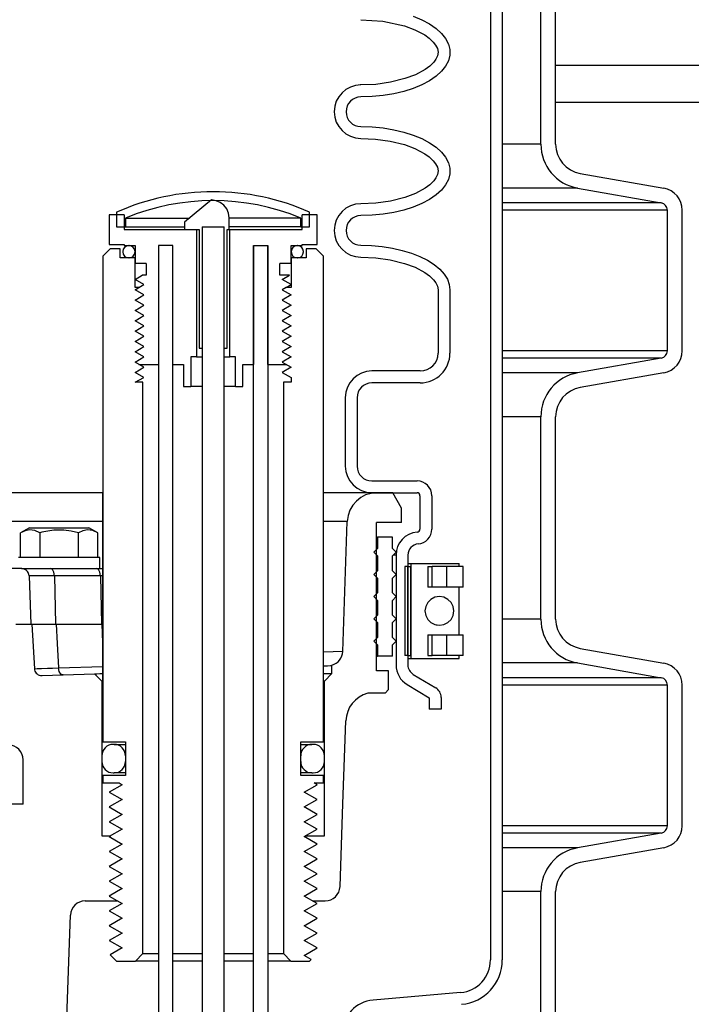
# Model space of a CAD drawing. Extents: x 1529 to 4201, y -422 to 622.
# Tile 242 of 256: x 2153.2 to 2158.85, y 112.43 to 120.72. Entities that reach past the tile are written whole.
import ezdxf

# ---------------------------------------------------------------- set-up
doc = ezdxf.new("R2010")
doc.units = 0
doc.header["$MEASUREMENT"] = 0
doc.layers.add('SPILL-BUCKET', color=1, linetype='CONTINUOUS')
doc.layers.add('TANK-SLAB', color=6, linetype='CONTINUOUS')

msp = doc.modelspace()

# ---------------------------------------------------------------- linework, layer by layer
at = {"layer": 'SPILL-BUCKET', "color": 1, "linetype": 'Continuous'}
for p, q in [((2157.1594, 127.00006), (2157.1594, 112.8025)), ((2157.25934, 127.00006), (2157.25934, 112.8025)), ((2157.58349, 119.66837), (2157.58349, 121.37186)), ((2157.7084, 119.66837), (2157.7084, 121.37186)), ((2156.0695, 120.71646), (2156.25494, 120.7043)), ((2156.25494, 120.7043), (2156.4355, 120.66449)), ((2156.4355, 120.66449), (2156.5234, 120.63205)), ((2156.51004, 120.74483), (2156.58256, 120.71483)), ((2156.58256, 120.71483), (2156.64699, 120.68052)), ((2156.64699, 120.68052), (2156.70231, 120.64245)), ((2156.5234, 120.63205), (2156.60633, 120.58814)), ((2156.60633, 120.58814), (2156.64464, 120.56066)), ((2156.70231, 120.64245), (2156.74766, 120.60121)), ((2156.74766, 120.60121), (2156.78231, 120.55745)), ((2156.64464, 120.56066), (2156.67892, 120.52833)), ((2156.67892, 120.52833), (2156.6984, 120.5032)), ((2156.6984, 120.5032), (2156.71282, 120.47498)), ((2156.78231, 120.55745), (2156.80571, 120.51187)), ((2156.80571, 120.51187), (2156.81751, 120.46518)), ((2156.71282, 120.47498), (2156.71901, 120.44444)), ((2156.71901, 120.44444), (2156.71458, 120.41367)), ((2156.81751, 120.41812), (2156.80571, 120.37143)), ((2156.81751, 120.46518), (2156.81751, 120.41812)), ((2156.68244, 120.35898), (2156.64868, 120.32591)), ((2156.70134, 120.38487), (2156.68244, 120.35898)), ((2156.71458, 120.41367), (2156.70134, 120.38487)), ((2156.80571, 120.37143), (2156.78231, 120.32585)), ((2156.52791, 120.25318), (2156.43993, 120.2202)), ((2156.61063, 120.29795), (2156.52791, 120.25318)), ((2156.64868, 120.32591), (2156.61063, 120.29795)), ((2156.74766, 120.28209), (2156.70231, 120.24085)), ((2156.78231, 120.32585), (2156.74766, 120.28209)), ((2156.0695, 120.16684), (2156.06352, 120.16684)), ((2156.19486, 120.17227), (2156.0695, 120.16684)), ((2156.31867, 120.18955), (2156.19486, 120.17227)), ((2156.43993, 120.2202), (2156.31867, 120.18955)), ((2156.58256, 120.16848), (2156.51004, 120.13848)), ((2156.64699, 120.20278), (2156.58256, 120.16848)), ((2156.70231, 120.24085), (2156.64699, 120.20278)), ((2156.34541, 120.09322), (2156.25589, 120.07868)), ((2156.43057, 120.11326), (2156.34541, 120.09322)), ((2156.51004, 120.13848), (2156.43057, 120.11326)), ((2156.16344, 120.06986), (2156.0695, 120.06691)), ((2156.25589, 120.07868), (2156.16344, 120.06986)), ((2156.0695, 119.81708), (2156.16344, 119.81412)), ((2156.16344, 119.81412), (2156.25589, 119.8053)), ((2156.25589, 119.8053), (2156.34541, 119.79076)), ((2156.34541, 119.79076), (2156.43057, 119.77072)), ((2156.43057, 119.77072), (2156.51004, 119.74551)), ((2156.0695, 119.71715), (2156.19362, 119.71186)), ((2156.19362, 119.71186), (2156.31571, 119.69503)), ((2156.31571, 119.69503), (2156.4355, 119.66518)), ((2156.51004, 119.74551), (2156.58256, 119.71551)), ((2156.58256, 119.71551), (2156.64699, 119.6812)), ((2156.64699, 119.6812), (2156.70231, 119.64313)), ((2156.4355, 119.66518), (2156.5234, 119.63273)), ((2156.5234, 119.63273), (2156.60633, 119.58882)), ((2156.60633, 119.58882), (2156.64464, 119.56134)), ((2156.70231, 119.64313), (2156.74766, 119.60189)), ((2156.74766, 119.60189), (2156.78231, 119.55814)), ((2156.64464, 119.56134), (2156.67892, 119.52902)), ((2156.67892, 119.52902), (2156.6984, 119.50389)), ((2156.6984, 119.50389), (2156.71282, 119.47566)), ((2156.78231, 119.55814), (2156.80571, 119.51255)), ((2156.80571, 119.51255), (2156.81751, 119.46586)), ((2156.71282, 119.47566), (2156.71901, 119.44512)), ((2156.71901, 119.44512), (2156.71458, 119.41436)), ((2156.81751, 119.46586), (2156.81751, 119.41881)), ((2157.91485, 119.42234), (2158.61847, 119.29827)), ((2156.68244, 119.35966), (2156.64868, 119.3266)), ((2156.70134, 119.38556), (2156.68244, 119.35966)), ((2156.71458, 119.41436), (2156.70134, 119.38556)), ((2156.80571, 119.37211), (2156.78231, 119.32653)), ((2156.81751, 119.41881), (2156.80571, 119.37211)), ((2156.61063, 119.29863), (2156.52791, 119.25387)), ((2156.64868, 119.3266), (2156.61063, 119.29863)), ((2156.74766, 119.28278), (2156.70231, 119.24154)), ((2156.78231, 119.32653), (2156.74766, 119.28278)), ((2157.89316, 119.29932), (2158.59678, 119.17525)), ((2154.81276, 119.19888), (2154.58502, 119.01228)), ((2154.85072, 119.1921), (2154.81276, 119.19888)), ((2154.88618, 119.17715), (2154.85072, 119.1921)), ((2154.91673, 119.15405), (2154.88618, 119.17715)), ((2156.19486, 119.17295), (2156.0695, 119.16752)), ((2156.31867, 119.19023), (2156.19486, 119.17295)), ((2156.43993, 119.22088), (2156.31867, 119.19023)), ((2156.52791, 119.25387), (2156.43993, 119.22088)), ((2156.64699, 119.20346), (2156.58256, 119.16916)), ((2156.70231, 119.24154), (2156.64699, 119.20346)), ((2154.94012, 119.12357), (2154.91673, 119.15405)), ((2154.95497, 119.088), (2154.94012, 119.12357)), ((2156.34541, 119.09391), (2156.25589, 119.07936)), ((2156.43057, 119.11394), (2156.34541, 119.09391)), ((2156.51004, 119.13916), (2156.43057, 119.11394)), ((2156.58256, 119.16916), (2156.51004, 119.13916)), ((2158.64839, 117.92922), (2158.64839, 119.11375)), ((2158.7733, 117.92922), (2158.7733, 119.11375)), ((2154.07651, 119.07474), (2153.9516, 119.07474)), ((2153.9516, 119.07474), (2153.9516, 118.82491)), ((2154.07651, 119.07474), (2154.07651, 118.94982)), ((2154.58502, 119.01228), (2154.58502, 118.94982)), ((2154.96017, 119.04975), (2154.95497, 119.088)), ((2154.96017, 118.94982), (2154.96017, 119.04975)), ((2155.7004, 119.07474), (2155.57549, 119.07474)), ((2155.57549, 118.94982), (2155.57549, 119.07474)), ((2155.7004, 118.82491), (2155.7004, 119.07474)), ((2156.16344, 119.07055), (2156.0695, 119.06759)), ((2156.25589, 119.07936), (2156.16344, 119.07055)), ((2154.07651, 118.94982), (2154.68545, 118.94982)), ((2154.58502, 118.94982), (2154.70889, 118.94982)), ((2154.68545, 118.94982), (2154.68545, 117.87805)), ((2154.70889, 118.94982), (2154.70889, 117.9505)), ((2154.73293, 118.97195), (2154.73293, 117.9505)), ((2154.9203, 117.9505), (2154.9203, 118.97195)), ((2154.94311, 118.94982), (2154.96017, 118.94982)), ((2154.94311, 117.9505), (2154.94311, 118.94982)), ((2154.96655, 117.87805), (2154.96655, 118.94982)), ((2154.96655, 118.94982), (2155.57549, 118.94982)), ((2153.9516, 118.82491), (2154.07651, 118.82491)), ((2154.07651, 118.82491), (2154.07651, 118.81491)), ((2154.07651, 118.81491), (2154.16895, 118.81491)), ((2154.16895, 118.81491), (2154.16895, 118.66501)), ((2154.36631, 118.81491), (2154.36631, 117.8156)), ((2154.48623, 118.81491), (2154.36631, 118.81491)), ((2154.48623, 118.81491), (2154.36631, 118.81491)), ((2154.36631, 118.81491), (2154.36631, 107.50764)), ((2154.48623, 107.50764), (2154.48623, 118.81491)), ((2154.48623, 117.8156), (2154.48623, 118.81491)), ((2155.16577, 107.50764), (2155.16577, 118.81491)), ((2155.16577, 118.81491), (2155.16577, 117.8156)), ((2155.16577, 118.81491), (2155.28569, 118.81491)), ((2155.28569, 118.81491), (2155.28569, 107.50764)), ((2155.28569, 117.8156), (2155.28569, 118.81491)), ((2155.48305, 118.66501), (2155.48305, 118.81491)), ((2155.48305, 118.81491), (2155.57549, 118.81491)), ((2155.57549, 118.82491), (2155.7004, 118.82491)), ((2155.57549, 118.81491), (2155.57549, 118.82491)), ((2156.0695, 118.81776), (2156.15984, 118.81503)), ((2156.15984, 118.81503), (2156.24886, 118.80687)), ((2156.24886, 118.80687), (2156.33527, 118.79341)), ((2156.33527, 118.79341), (2156.4178, 118.77484)), ((2156.4178, 118.77484), (2156.49526, 118.75143)), ((2156.0695, 118.71783), (2156.19407, 118.71251)), ((2156.19407, 118.71251), (2156.31659, 118.69555)), ((2156.31659, 118.69555), (2156.4368, 118.66546)), ((2156.49526, 118.75143), (2156.5665, 118.72352)), ((2156.5665, 118.72352), (2156.6305, 118.69152)), ((2156.6305, 118.69152), (2156.68632, 118.6559)), ((2154.26388, 118.66501), (2154.16895, 118.66501)), ((2154.26388, 118.66501), (2154.26388, 118.56509)), ((2155.38812, 118.56509), (2155.38812, 118.66501)), ((2155.48305, 118.66501), (2155.38812, 118.66501)), ((2156.4368, 118.66546), (2156.52515, 118.63264)), ((2156.52515, 118.63264), (2156.6085, 118.58811)), ((2156.68632, 118.6559), (2156.73314, 118.61717)), ((2156.73314, 118.61717), (2156.77028, 118.5759)), ((2154.16895, 118.53011), (2154.22953, 118.56509)), ((2154.24424, 118.48664), (2154.16895, 118.53011)), ((2154.26388, 118.56509), (2154.22953, 118.56509)), ((2155.46834, 118.56509), (2155.38812, 118.56509)), ((2155.40776, 118.53011), (2155.46834, 118.56509)), ((2155.48305, 118.48664), (2155.40776, 118.53011)), ((2156.6085, 118.58811), (2156.6465, 118.56056)), ((2156.6465, 118.56056), (2156.68036, 118.52808)), ((2156.68036, 118.52808), (2156.69966, 118.50268)), ((2156.77028, 118.5759), (2156.79721, 118.5327)), ((2156.79721, 118.5327), (2156.81352, 118.48819)), ((2154.20183, 118.46215), (2154.24424, 118.48664)), ((2155.44064, 118.46215), (2155.48305, 118.48664)), ((2156.69966, 118.50268), (2156.71366, 118.47415)), ((2156.71366, 118.47415), (2156.71906, 118.44302)), ((2156.71906, 118.44302), (2156.71906, 117.90971)), ((2156.81352, 118.48819), (2156.81899, 118.44302)), ((2156.81899, 118.44302), (2156.81899, 117.90971)), ((2154.70889, 117.9505), (2154.73293, 117.9505)), ((2154.9203, 117.9505), (2154.94311, 117.9505)), ((2154.63863, 117.87805), (2154.63863, 117.62823)), ((2154.68545, 117.87805), (2154.63863, 117.87805)), ((2154.68545, 117.87805), (2154.69785, 117.87805)), ((2154.69785, 117.87805), (2154.73288, 117.87805)), ((2154.92037, 117.87805), (2154.95449, 117.87805)), ((2154.95449, 117.87805), (2154.96655, 117.87805)), ((2155.01337, 117.87805), (2154.96655, 117.87805)), ((2155.01337, 117.62823), (2155.01337, 117.87805)), ((2158.59678, 117.86771), (2157.89316, 117.74364)), ((2154.20184, 117.8156), (2154.36631, 117.8156)), ((2154.48623, 117.8156), (2154.57617, 117.8156)), ((2154.57617, 117.8156), (2154.57617, 117.62823)), ((2155.07583, 117.8156), (2155.16577, 117.8156)), ((2155.07583, 117.62823), (2155.07583, 117.8156)), ((2155.28569, 117.8156), (2155.44064, 117.8156)), ((2156.56916, 117.75981), (2156.16259, 117.75981)), ((2158.61847, 117.74469), (2157.91485, 117.62063)), ((2154.57617, 117.62823), (2154.63863, 117.62823)), ((2154.64506, 117.62823), (2154.63863, 117.62823)), ((2154.66391, 117.62823), (2154.64506, 117.62823)), ((2154.69388, 117.62823), (2154.66391, 117.62823)), ((2154.73293, 117.62823), (2154.69388, 117.62823)), ((2154.95888, 117.62823), (2154.92032, 117.62823)), ((2154.98845, 117.62823), (2154.95888, 117.62823)), ((2155.00703, 117.62823), (2154.98845, 117.62823)), ((2155.01337, 117.62823), (2155.00703, 117.62823)), ((2155.01337, 117.62823), (2155.07583, 117.62823)), ((2156.56916, 117.65988), (2156.16259, 117.65988)), ((2155.93774, 117.53496), (2155.93774, 116.95961)), ((2156.03767, 117.53496), (2156.03767, 116.95961)), ((2157.58349, 115.6711), (2157.58349, 117.37459)), ((2157.7084, 115.6711), (2157.7084, 117.37459)), ((2156.16259, 116.83469), (2156.5417, 116.83469)), ((2156.16259, 116.73476), (2156.5417, 116.73476)), ((2156.56668, 116.70978), (2156.56668, 116.42872)), ((2156.66662, 116.70978), (2156.66662, 116.42872)), ((2156.36495, 116.21077), (2156.36495, 115.28594)), ((2156.46488, 116.21077), (2156.46488, 115.28594)), ((2156.46488, 116.11462), (2156.4399, 116.11462)), ((2156.4399, 116.11462), (2156.4399, 115.36513)), ((2156.46488, 116.1396), (2156.47761, 116.1396)), ((2156.46488, 116.11462), (2156.46488, 115.36513)), ((2156.46488, 115.36513), (2156.46488, 116.11462)), ((2156.46488, 116.11462), (2156.48986, 116.11462)), ((2156.47761, 116.1396), (2156.4907, 116.1396)), ((2156.49028, 116.11462), (2156.48986, 116.11462)), ((2156.48986, 115.36513), (2156.48986, 116.11462)), ((2156.49071, 116.11462), (2156.49028, 116.11462)), ((2156.49071, 116.1396), (2156.49071, 115.34014)), ((2156.49071, 116.1396), (2156.49661, 116.1396)), ((2156.49661, 116.1396), (2156.51396, 116.1396)), ((2156.51396, 116.1396), (2156.54176, 116.1396)), ((2156.54176, 116.1396), (2156.57839, 116.1396)), ((2156.57839, 116.1396), (2156.62172, 116.1396)), ((2156.62172, 116.1396), (2156.66923, 116.1396)), ((2156.63212, 116.11462), (2156.6685, 116.11462)), ((2156.63212, 116.11462), (2156.63212, 115.93974)), ((2156.72637, 116.11462), (2156.66849, 116.11462)), ((2156.6685, 115.93974), (2156.6685, 116.11462)), ((2156.66923, 116.1396), (2156.71816, 116.1396)), ((2156.71816, 116.1396), (2156.76568, 116.1396)), ((2156.79034, 116.11462), (2156.72637, 116.11462)), ((2156.76568, 116.1396), (2156.80901, 116.1396)), ((2156.83677, 116.11462), (2156.79034, 116.11462)), ((2156.79034, 116.11462), (2156.79034, 115.93974)), ((2156.80901, 116.1396), (2156.84563, 116.1396)), ((2156.87568, 116.11462), (2156.83677, 116.11462)), ((2156.84563, 116.1396), (2156.87343, 116.1396)), ((2156.87343, 116.1396), (2156.89078, 116.1396)), ((2156.90503, 116.11462), (2156.87568, 116.11462)), ((2156.89078, 116.1396), (2156.89668, 116.1396)), ((2156.89668, 116.11462), (2156.89668, 116.1396)), ((2156.90253, 116.11462), (2156.89668, 116.11462)), ((2156.90449, 116.11462), (2156.90253, 116.11462)), ((2156.92328, 116.11462), (2156.90503, 116.11462)), ((2156.92947, 116.11462), (2156.92328, 116.11462)), ((2156.92947, 115.93974), (2156.92947, 116.11462)), ((2156.49028, 115.93974), (2156.48987, 115.93974)), ((2156.49071, 115.93974), (2156.49028, 115.93974)), ((2156.6685, 115.93974), (2156.63212, 115.93974)), ((2156.72637, 115.93974), (2156.6685, 115.93974)), ((2156.79034, 115.93974), (2156.72637, 115.93974)), ((2156.83677, 115.93974), (2156.79034, 115.93974)), ((2156.87568, 115.93974), (2156.83677, 115.93974)), ((2156.90503, 115.93974), (2156.87568, 115.93974)), ((2156.90253, 115.93974), (2156.89668, 115.93974)), ((2156.89668, 115.54001), (2156.89668, 115.93972)), ((2156.90449, 115.93974), (2156.90253, 115.93974)), ((2156.92328, 115.93974), (2156.90503, 115.93974)), ((2156.92947, 115.93974), (2156.92328, 115.93974)), ((2156.48995, 115.83159), (2156.49069, 115.83249)), ((2156.48987, 115.54001), (2156.49028, 115.54001)), ((2156.49028, 115.54001), (2156.49071, 115.54001)), ((2156.63212, 115.54001), (2156.63212, 115.36513)), ((2156.63212, 115.54001), (2156.6685, 115.54001)), ((2156.6685, 115.36513), (2156.6685, 115.54001)), ((2156.6685, 115.54001), (2156.72637, 115.54001)), ((2156.72637, 115.54001), (2156.79034, 115.54001)), ((2156.79034, 115.54001), (2156.79034, 115.36513)), ((2156.79034, 115.54001), (2156.83677, 115.54001)), ((2156.83677, 115.54001), (2156.87568, 115.54001)), ((2156.87568, 115.54001), (2156.90503, 115.54001)), ((2156.89668, 115.54001), (2156.90253, 115.54001)), ((2156.90253, 115.54001), (2156.90449, 115.54001)), ((2156.90503, 115.54001), (2156.92328, 115.54001)), ((2156.92328, 115.54001), (2156.92947, 115.54001)), ((2156.92947, 115.36513), (2156.92947, 115.54001)), ((2156.46488, 115.36513), (2156.4399, 115.36513)), ((2156.46488, 115.36513), (2156.48986, 115.36513)), ((2156.49028, 115.36513), (2156.48986, 115.36513)), ((2156.49071, 115.36513), (2156.49028, 115.36513)), ((2156.63212, 115.36513), (2156.6685, 115.36513)), ((2156.72637, 115.36513), (2156.66849, 115.36513)), ((2156.79034, 115.36513), (2156.72637, 115.36513)), ((2156.83677, 115.36513), (2156.79034, 115.36513)), ((2156.87568, 115.36513), (2156.83677, 115.36513)), ((2156.90503, 115.36513), (2156.87568, 115.36513)), ((2156.89668, 115.34014), (2156.89668, 115.36513)), ((2156.90253, 115.36513), (2156.89668, 115.36513)), ((2156.90449, 115.36513), (2156.90253, 115.36513)), ((2156.92328, 115.36513), (2156.90503, 115.36513)), ((2156.92947, 115.36513), (2156.92328, 115.36513)), ((2157.91485, 115.42507), (2158.61847, 115.301)), ((2156.46488, 115.34014), (2156.47761, 115.34014)), ((2156.47761, 115.34014), (2156.4907, 115.34014)), ((2156.49071, 115.34014), (2156.49661, 115.34014)), ((2156.49661, 115.34014), (2156.51396, 115.34014)), ((2156.51396, 115.34014), (2156.54176, 115.34014)), ((2156.54176, 115.34014), (2156.57839, 115.34014)), ((2156.57839, 115.34014), (2156.62172, 115.34014)), ((2156.62172, 115.34014), (2156.66923, 115.34014)), ((2156.66923, 115.34014), (2156.71816, 115.34014)), ((2156.71816, 115.34014), (2156.76568, 115.34014)), ((2156.76568, 115.34014), (2156.80901, 115.34014)), ((2156.80901, 115.34014), (2156.84563, 115.34014)), ((2156.84563, 115.34014), (2156.87343, 115.34014)), ((2156.87343, 115.34014), (2156.89078, 115.34014)), ((2156.89078, 115.34014), (2156.89668, 115.34014)), ((2157.89316, 115.30205), (2158.59678, 115.17799)), ((2156.51057, 115.20548), (2156.699, 115.09308)), ((2156.45938, 115.11966), (2156.64476, 115.00908)), ((2158.64839, 113.93195), (2158.64839, 115.11648)), ((2158.7733, 113.93195), (2158.7733, 115.11648)), ((2156.64476, 115.00908), (2156.64476, 114.91231)), ((2156.74469, 115.01262), (2156.74469, 114.91231)), ((2156.74469, 114.91231), (2156.64476, 114.91231)), ((2155.56299, 114.61678), (2155.62208, 114.61678)), ((2155.62208, 114.61678), (2155.64892, 114.61678)), ((2155.62206, 114.37695), (2155.56299, 114.37695)), ((2155.64892, 114.37695), (2155.62206, 114.37695)), ((2158.59678, 113.87044), (2157.89316, 113.74637)), ((2153.88914, 113.84789), (2153.96473, 113.84789)), ((2155.60536, 113.84789), (2155.76286, 113.84789)), ((2158.61847, 113.74742), (2157.91485, 113.62336)), ((2157.58349, 112.17349), (2157.58349, 113.37732)), ((2157.7084, 112.17349), (2157.7084, 113.37732)), ((2153.74983, 113.29961), (2154.01905, 113.29961)), ((2154.02269, 113.29961), (2154.05978, 113.2782)), ((2153.51142, 109.92691), (2153.62499, 113.17905)), ((2156.90854, 112.52873), (2156.17252, 112.46434))]:
    msp.add_line(p, q, dxfattribs=at)
at = {"layer": 'SPILL-BUCKET', "color": 7}
for p, q in [((2157.58349, 119.66837), (2157.25934, 119.66837)), ((2157.89316, 119.29932), (2157.25934, 119.29932)), ((2158.59678, 119.17525), (2157.25934, 119.17525)), ((2158.64839, 119.11375), (2157.25934, 119.11375)), ((2154.089, 119.04691), (2154.62728, 119.04691)), ((2155.563, 119.0469), (2154.96017, 119.0469)), ((2154.089, 118.97196), (2154.58502, 118.97196)), ((2155.56299, 118.97196), (2154.96017, 118.97196)), ((2158.64839, 117.92922), (2157.25934, 117.92922)), ((2158.59678, 117.86771), (2157.25934, 117.86771)), ((2157.89316, 117.74364), (2157.25934, 117.74364)), ((2157.58349, 117.37459), (2157.25934, 117.37459)), ((2156.20469, 116.73476), (2155.75537, 116.73476)), ((2155.95502, 116.49365), (2155.75537, 116.49365)), ((2153.29703, 116.03608), (2153.27748, 116.03608)), ((2153.3292, 116.03608), (2153.29703, 116.03608)), ((2153.37314, 116.03608), (2153.3292, 116.03608)), ((2153.42772, 116.03608), (2153.37314, 116.03608)), ((2153.49156, 116.03608), (2153.42772, 116.03608)), ((2153.87908, 116.03608), (2153.49156, 116.03608)), ((2153.88792, 116.03608), (2153.87908, 116.03608)), ((2153.89665, 116.03608), (2153.88792, 116.03608)), ((2157.58349, 115.6711), (2157.25934, 115.6711)), ((2155.91682, 115.39993), (2155.75537, 115.39443)), ((2157.89316, 115.30205), (2157.25934, 115.30205)), ((2153.32167, 115.25418), (2153.32314, 115.24391)), ((2153.3219, 115.25419), (2153.32215, 115.25419)), ((2153.32215, 115.25419), (2153.34575, 115.25478)), ((2153.34575, 115.25478), (2153.38174, 115.25585)), ((2153.38174, 115.25585), (2153.43116, 115.25744)), ((2153.43116, 115.25744), (2153.47503, 115.2589)), ((2153.47503, 115.2589), (2153.52516, 115.26062)), ((2153.52516, 115.26062), (2153.89663, 115.27359)), ((2158.59678, 115.17799), (2157.25934, 115.17799)), ((2158.64839, 115.11648), (2157.25934, 115.11648)), ((2158.64839, 113.93195), (2157.25934, 113.93195)), ((2158.59678, 113.87044), (2157.25934, 113.87044)), ((2157.89316, 113.74638), (2157.25934, 113.74638)), ((2157.58349, 113.37732), (2157.25934, 113.37732))]:
    msp.add_line(p, q, dxfattribs=at)
at = {"layer": 'SPILL-BUCKET', "color": 7, "linetype": 'Continuous'}
for p, q in [((2154.01405, 119.09627), (2154.01405, 118.97196)), ((2155.63794, 118.97196), (2155.63794, 119.09627)), ((2154.089, 119.04691), (2154.089, 118.97196)), ((2155.56299, 118.97196), (2155.56299, 119.04691)), ((2154.01405, 118.97196), (2154.089, 118.97196)), ((2155.56299, 118.97196), (2155.63794, 118.97196)), ((2153.89362, 116.73476), (2152.72897, 116.73476)), ((2153.89362, 116.49365), (2152.72897, 116.49365)), ((2156.20158, 116.36002), (2156.20793, 116.36002)), ((2156.20793, 116.36002), (2156.21006, 116.36002)), ((2156.33497, 116.36002), (2156.21006, 116.36002)), ((2156.21006, 116.36002), (2156.21006, 116.26633)), ((2156.33497, 116.26633), (2156.33497, 116.36002)), ((2156.21006, 116.26633), (2156.17883, 116.2351)), ((2156.17883, 116.2351), (2156.21006, 116.20387)), ((2156.20158, 116.26633), (2156.20793, 116.26633)), ((2156.20158, 116.20387), (2156.20793, 116.20387)), ((2156.20793, 116.26633), (2156.21006, 116.26633)), ((2156.20793, 116.20387), (2156.21006, 116.20387)), ((2156.21006, 116.20387), (2156.21006, 116.07896)), ((2156.3662, 116.2351), (2156.33497, 116.26633)), ((2156.33497, 116.20387), (2156.3662, 116.2351)), ((2156.33497, 116.07896), (2156.33497, 116.20387)), ((2156.35917, 116.21077), (2156.34183, 116.21077)), ((2156.36495, 116.21077), (2156.35917, 116.21077)), ((2156.21006, 116.07896), (2156.17883, 116.04773)), ((2156.17883, 116.04773), (2156.21006, 116.0165)), ((2156.20158, 116.07896), (2156.20793, 116.07896)), ((2156.20793, 116.07896), (2156.21006, 116.07896)), ((2156.3662, 116.04773), (2156.33497, 116.07896)), ((2156.33497, 116.0165), (2156.3662, 116.04773)), ((2156.20158, 116.0165), (2156.20793, 116.0165)), ((2156.20793, 116.0165), (2156.21006, 116.0165)), ((2156.21006, 116.0165), (2156.21006, 115.89159)), ((2156.33497, 115.89159), (2156.33497, 116.0165)), ((2156.21006, 115.89159), (2156.17883, 115.86036)), ((2156.17883, 115.86036), (2156.21006, 115.82913)), ((2156.20158, 115.89159), (2156.20793, 115.89159)), ((2156.20793, 115.89159), (2156.21006, 115.89159)), ((2156.3662, 115.86036), (2156.33497, 115.89159)), ((2156.33497, 115.82913), (2156.3662, 115.86036)), ((2156.73049, 115.86074), (2156.69282, 115.85482)), ((2156.76817, 115.85482), (2156.73049, 115.86074)), ((2156.20158, 115.82913), (2156.20793, 115.82913)), ((2156.20793, 115.82913), (2156.21006, 115.82913)), ((2156.21006, 115.82913), (2156.21006, 115.70421)), ((2156.33497, 115.70421), (2156.33497, 115.82913)), ((2156.61453, 115.77722), (2156.60856, 115.73987)), ((2156.63185, 115.81092), (2156.61453, 115.77722)), ((2156.65882, 115.83766), (2156.63185, 115.81092)), ((2156.69282, 115.85482), (2156.65882, 115.83766)), ((2156.80217, 115.83766), (2156.76817, 115.85482)), ((2156.82914, 115.81092), (2156.80217, 115.83766)), ((2156.84646, 115.77722), (2156.82914, 115.81092)), ((2156.85243, 115.73987), (2156.84646, 115.77722)), ((2156.21006, 115.70421), (2156.17883, 115.67299)), ((2156.20158, 115.70421), (2156.20793, 115.70421)), ((2156.20793, 115.70421), (2156.21006, 115.70421)), ((2156.3662, 115.67299), (2156.33497, 115.70421)), ((2156.60856, 115.73987), (2156.61453, 115.70252)), ((2156.61453, 115.70252), (2156.63185, 115.66883)), ((2156.82914, 115.66883), (2156.84646, 115.70252)), ((2156.84646, 115.70252), (2156.85243, 115.73987)), ((2156.17883, 115.67299), (2156.21006, 115.64176)), ((2156.20158, 115.64176), (2156.20793, 115.64176)), ((2156.20793, 115.64176), (2156.21006, 115.64176)), ((2156.21006, 115.64176), (2156.21006, 115.51684)), ((2156.33497, 115.64176), (2156.3662, 115.67299)), ((2156.33497, 115.51684), (2156.33497, 115.64176)), ((2156.63185, 115.66883), (2156.65882, 115.64209)), ((2156.65882, 115.64209), (2156.69282, 115.62492)), ((2156.69282, 115.62492), (2156.73049, 115.619)), ((2156.70704, 115.61891), (2156.70738, 115.61908)), ((2156.73049, 115.619), (2156.76817, 115.62492)), ((2156.76817, 115.62492), (2156.80217, 115.64209)), ((2156.80217, 115.64209), (2156.82914, 115.66883)), ((2156.21006, 115.51684), (2156.17883, 115.48561)), ((2156.17883, 115.48561), (2156.21006, 115.45439)), ((2156.20158, 115.51684), (2156.20793, 115.51684)), ((2156.20158, 115.45439), (2156.20793, 115.45439)), ((2156.20793, 115.51684), (2156.21006, 115.51684)), ((2156.20793, 115.45439), (2156.21006, 115.45439)), ((2156.21006, 115.45439), (2156.21006, 115.3607)), ((2156.3662, 115.48561), (2156.33497, 115.51684)), ((2156.33497, 115.45439), (2156.3662, 115.48561)), ((2156.33497, 115.3607), (2156.33497, 115.45439)), ((2156.20158, 115.3607), (2156.20793, 115.3607)), ((2156.20793, 115.3607), (2156.21006, 115.3607)), ((2156.33497, 115.3607), (2156.21006, 115.3607)), ((2155.75539, 115.21228), (2155.79404, 115.21228)), ((2155.79404, 115.21228), (2155.81747, 115.21228)), ((2155.81747, 115.21228), (2155.82532, 115.21228)), ((2153.99407, 114.61678), (2153.98408, 114.61678)), ((2153.99407, 114.61678), (2154.00308, 114.61678)), ((2155.64892, 114.61678), (2155.65793, 114.61678)), ((2155.66793, 114.61678), (2155.65793, 114.61678)), ((2153.88914, 114.52185), (2153.88914, 114.47188)), ((2154.089, 114.52185), (2154.089, 114.47188)), ((2155.56299, 114.47188), (2155.56299, 114.52185)), ((2155.76286, 114.47188), (2155.76286, 114.52185)), ((2153.98408, 114.37695), (2153.99407, 114.37695)), ((2154.00308, 114.37695), (2153.99407, 114.37695)), ((2155.65793, 114.37695), (2155.64892, 114.37695)), ((2155.65793, 114.37695), (2155.66793, 114.37695))]:
    msp.add_line(p, q, dxfattribs=at)
at = {"layer": 'SPILL-BUCKET', "color": 8, "linetype": 'Continuous'}
for p, q in [((2154.73293, 118.97195), (2154.73231, 110.72759)), ((2154.73293, 118.97195), (2154.9203, 118.97195)), ((2154.73293, 118.97195), (2154.9203, 118.97195)), ((2154.9203, 110.72759), (2154.9203, 118.97195)), ((2154.36631, 112.79303), (2154.17195, 112.79303)), ((2154.2344, 112.85549), (2154.36631, 112.85549)), ((2154.48623, 112.85549), (2154.73294, 112.85549)), ((2154.73289, 112.79303), (2154.48623, 112.79303)), ((2155.16577, 112.79303), (2154.92025, 112.79303)), ((2154.92032, 112.85549), (2155.16577, 112.85549)), ((2155.28569, 112.85549), (2155.41759, 112.85549)), ((2155.48005, 112.79303), (2155.28569, 112.79303))]:
    msp.add_line(p, q, dxfattribs=at)
at = {"layer": 'SPILL-BUCKET', "color": 3, "linetype": 'Continuous'}
for p, q in [((2154.06602, 118.76445), (2154.06602, 118.76245)), ((2154.16895, 118.76445), (2154.16895, 118.76245)), ((2155.48305, 118.76245), (2155.48305, 118.76445)), ((2155.53551, 118.81491), (2155.53352, 118.81491)), ((2155.58598, 118.76245), (2155.58598, 118.76445)), ((2154.11648, 118.71198), (2154.11848, 118.71198)), ((2155.53352, 118.71198), (2155.53551, 118.71198))]:
    msp.add_line(p, q, dxfattribs=at)
at = {"layer": 'SPILL-BUCKET', "linetype": 'Continuous'}
for p, q in [((2153.89643, 116.73476), (2153.89643, 115.01757)), ((2156.33747, 116.73476), (2156.20469, 116.73476)), ((2156.41241, 116.60494), (2156.33747, 116.73476)), ((2156.41241, 116.48493), (2156.41241, 116.60494)), ((2153.28106, 116.44012), (2153.20635, 116.39699)), ((2153.28106, 116.44012), (2153.78072, 116.44012)), ((2153.85542, 116.39699), (2153.78072, 116.44012)), ((2155.91682, 115.39993), (2155.95502, 116.49365)), ((2156.20156, 115.23578), (2156.20156, 116.48493)), ((2156.41241, 116.48493), (2156.20156, 116.48493)), ((2153.24397, 116.41449), (2153.20635, 116.39699)), ((2153.20635, 116.19029), (2153.20635, 116.39699)), ((2153.28171, 116.42196), (2153.24397, 116.41449)), ((2153.32612, 116.41607), (2153.28171, 116.42196)), ((2153.36862, 116.39699), (2153.32612, 116.41607)), ((2153.3856, 116.4017), (2153.36862, 116.39699)), ((2153.36862, 116.39699), (2153.36862, 116.19029)), ((2153.40268, 116.40601), (2153.3856, 116.4017)), ((2153.48659, 116.42009), (2153.40268, 116.40601)), ((2153.56943, 116.42057), (2153.48659, 116.42009)), ((2153.63218, 116.41187), (2153.56943, 116.42057)), ((2153.69315, 116.39699), (2153.63218, 116.41187)), ((2153.73078, 116.41449), (2153.69315, 116.39699)), ((2153.69315, 116.19029), (2153.69315, 116.39699)), ((2153.76852, 116.42196), (2153.73078, 116.41449)), ((2153.81293, 116.41607), (2153.76852, 116.42196)), ((2153.85542, 116.39699), (2153.81293, 116.41607)), ((2153.85542, 116.19029), (2153.85542, 116.39699)), ((2153.87215, 116.19029), (2153.18962, 116.19029)), ((2153.87215, 116.09636), (2153.87215, 116.19029)), ((2153.21436, 116.09636), (2152.92357, 116.09636)), ((2153.21472, 116.09636), (2153.21436, 116.09636)), ((2153.21436, 116.09636), (2153.23532, 116.09636)), ((2153.21508, 116.09635), (2153.21472, 116.09636)), ((2153.22577, 116.09532), (2153.21508, 116.09635)), ((2153.23612, 116.09252), (2153.22577, 116.09532)), ((2153.23532, 116.09636), (2153.27108, 116.09636)), ((2153.24216, 116.08997), (2153.23612, 116.09252)), ((2153.24791, 116.0868), (2153.24216, 116.08997)), ((2153.25633, 116.08055), (2153.24791, 116.0868)), ((2153.2636, 116.07299), (2153.25633, 116.08055)), ((2153.26946, 116.06439), (2153.2636, 116.07299)), ((2153.27382, 116.05494), (2153.26946, 116.06439)), ((2153.27108, 116.09636), (2153.32068, 116.09636)), ((2153.27638, 116.04565), (2153.27382, 116.05494)), ((2153.27748, 116.03608), (2153.27638, 116.04565)), ((2153.27748, 116.03608), (2153.29191, 115.62793)), ((2153.32068, 116.09636), (2153.38279, 116.09636)), ((2153.38279, 116.09636), (2153.45576, 116.09636)), ((2153.47331, 116.08835), (2153.45576, 116.09636)), ((2153.45576, 116.09636), (2153.84327, 116.09636)), ((2153.48636, 116.06638), (2153.47331, 116.08835)), ((2153.49156, 116.03608), (2153.48636, 116.06638)), ((2153.49156, 116.03608), (2153.49974, 115.62793)), ((2153.84327, 116.09636), (2153.87063, 116.09636)), ((2153.86082, 116.08835), (2153.84327, 116.09636)), ((2153.87387, 116.06638), (2153.86082, 116.08835)), ((2153.87063, 116.09636), (2153.89664, 116.09636)), ((2153.87908, 116.03608), (2153.87387, 116.06638)), ((2153.87908, 116.03608), (2153.88725, 115.62793)), ((2153.16463, 115.62793), (2153.88725, 115.62793)), ((2153.30047, 115.62793), (2153.31104, 115.44106)), ((2153.50618, 115.62793), (2153.51462, 115.46475)), ((2153.89663, 115.47182), (2153.89194, 115.62793)), ((2153.51462, 115.46475), (2153.52516, 115.26062)), ((2153.31104, 115.44106), (2153.32167, 115.25418)), ((2155.75536, 115.27803), (2155.78969, 115.27922)), ((2155.78969, 115.27922), (2155.81615, 115.28203)), ((2155.81615, 115.28203), (2155.82526, 115.2839)), ((2155.82532, 115.21228), (2155.82532, 115.28391)), ((2153.32314, 115.24391), (2153.32631, 115.23402)), ((2153.32631, 115.23402), (2153.3311, 115.22481)), ((2153.3311, 115.22481), (2153.33735, 115.21652)), ((2153.33735, 115.21652), (2153.34495, 115.20934)), ((2153.34495, 115.20934), (2153.35363, 115.20349)), ((2153.35363, 115.20349), (2153.36332, 115.19909)), ((2153.36332, 115.19909), (2153.3736, 115.19634)), ((2153.3736, 115.19634), (2153.38052, 115.19547)), ((2153.38052, 115.19547), (2153.3875, 115.19534)), ((2153.3875, 115.19534), (2153.82824, 115.21073)), ((2153.5314, 115.23045), (2153.52516, 115.26062)), ((2153.54524, 115.20889), (2153.5314, 115.23045)), ((2153.56312, 115.20147), (2153.54524, 115.20889)), ((2153.82824, 115.21073), (2153.83322, 115.2109)), ((2153.88914, 115.14983), (2153.82824, 115.21073)), ((2153.83322, 115.2109), (2153.84811, 115.21142)), ((2153.84811, 115.21142), (2153.87277, 115.21228)), ((2153.87277, 115.21228), (2153.89663, 115.21312)), ((2153.87277, 115.21228), (2153.88411, 115.21228)), ((2153.88411, 115.21228), (2153.89665, 115.21228)), ((2155.82532, 115.21228), (2155.76286, 115.14983)), ((2156.30311, 115.23578), (2156.20156, 115.23578)), ((2156.30311, 115.07748), (2156.30311, 115.23578)), ((2153.89101, 115.14983), (2153.88914, 115.14983)), ((2153.88914, 115.14983), (2153.88914, 113.84789)), ((2153.89663, 115.14983), (2153.89101, 115.14983)), ((2155.76098, 115.14983), (2155.75536, 115.14983)), ((2155.76286, 115.14983), (2155.76098, 115.14983)), ((2155.76286, 113.84789), (2155.76286, 115.14983)), ((2156.27404, 115.04841), (2156.13136, 115.04841)), ((2156.27404, 115.04841), (2156.30311, 115.07748)), ((2155.91819, 114.11747), (2155.94254, 114.81478)), ((2154.00308, 114.61678), (2154.02994, 114.61678)), ((2154.02994, 114.61678), (2154.089, 114.61678)), ((2153.22709, 114.11321), (2153.22709, 114.48796)), ((2154.02992, 114.37695), (2154.00308, 114.37695)), ((2154.089, 114.37695), (2154.02992, 114.37695)), ((2155.89384, 113.42016), (2155.91819, 114.11747)), ((2153.22709, 114.11321), (2152.96165, 114.11321)), ((2155.66332, 113.29961), (2155.769, 113.29961))]:
    msp.add_line(p, q, dxfattribs=at)
msp.add_lwpolyline([(2154.2344, 112.85549), (2154.2344, 117.6647), (2154.16895, 117.6647), (2154.24424, 117.70417), (2154.16895, 117.74764), (2154.24424, 117.79111), (2154.16895, 117.83458), (2154.24424, 117.87805), (2154.16895, 117.92152), (2154.24424, 117.965), (2154.16895, 118.00846), (2154.24424, 118.05193), (2154.16895, 118.09541), (2154.24424, 118.13887), (2154.16895, 118.18235), (2154.24424, 118.22581), (2154.16895, 118.26929), (2154.24424, 118.31276), (2154.16895, 118.35623), (2154.24424, 118.3997), (2154.16895, 118.44317), (2154.20183, 118.46215), (2154.16895, 118.46215), (2154.16895, 118.71198), (2154.04404, 118.71198), (2154.04404, 118.78893), (2153.95909, 118.78893), (2153.89663, 118.72647), (2153.89663, 114.63927), (2154.089, 114.63927), (2154.089, 114.35446), (2153.89663, 114.35446), (2153.89663, 114.29201), (2153.9516, 114.29201), (2154.03468, 114.29201), (2154.03468, 114.29201), (2154.05978, 114.27751), (2153.9516, 114.21506), (2154.05978, 114.1526), (2153.9516, 114.09014), (2154.05978, 114.02768), (2153.9516, 113.96523), (2154.05978, 113.90277), (2153.9516, 113.84031), (2154.05978, 113.77786), (2153.9516, 113.7154), (2154.05978, 113.65294), (2153.9516, 113.59048), (2154.05978, 113.52803), (2153.9516, 113.46557), (2154.05978, 113.40311), (2153.9516, 113.34065), (2154.05978, 113.2782), (2153.9516, 113.21574), (2154.05978, 113.15328), (2153.9516, 113.09082), (2154.05978, 113.02837), (2153.9516, 112.96591), (2154.05978, 112.90345), (2153.96078, 112.8463), (2154.01405, 112.79303), (2154.17195, 112.79303)], close=True, dxfattribs=at)
at = {"layer": 'SPILL-BUCKET', "color": 1, "linetype": 'Continuous'}
msp.add_lwpolyline([(2155.59222, 113.34065), (2155.7004, 113.40311), (2155.59222, 113.46557), (2155.7004, 113.52803), (2155.59222, 113.59048), (2155.7004, 113.65294), (2155.59222, 113.7154), (2155.7004, 113.77786), (2155.59222, 113.84031), (2155.7004, 113.90277), (2155.59222, 113.96523), (2155.7004, 114.02768), (2155.59222, 114.09014), (2155.7004, 114.1526), (2155.59222, 114.21506), (2155.7004, 114.27751), (2155.67531, 114.29201), (2155.7004, 114.29201), (2155.75537, 114.29201), (2155.75537, 114.35446), (2155.56299, 114.35446), (2155.56299, 114.63927), (2155.75537, 114.63927), (2155.75537, 118.72647), (2155.69291, 118.78893), (2155.60797, 118.78893), (2155.60797, 118.71198), (2155.48305, 118.71198), (2155.48305, 118.46215), (2155.44064, 118.46215), (2155.40776, 118.44317), (2155.48305, 118.3997), (2155.40776, 118.35623), (2155.48305, 118.31276), (2155.40776, 118.26929), (2155.48305, 118.22581), (2155.40776, 118.18235), (2155.48305, 118.13887), (2155.40776, 118.09541), (2155.48305, 118.05193), (2155.40776, 118.00846), (2155.48305, 117.965), (2155.40776, 117.92152), (2155.48197, 117.87743), (2155.40776, 117.83458), (2155.48305, 117.79111), (2155.40776, 117.74764), (2155.48305, 117.70417), (2155.48305, 117.6647), (2155.41759, 117.6647), (2155.41759, 112.85549), (2155.48005, 112.79303), (2155.63794, 112.79303), (2155.65162, 112.8067), (2155.59222, 112.841), (2155.7004, 112.90345), (2155.59222, 112.96591), (2155.7004, 113.02837), (2155.59222, 113.09082), (2155.7004, 113.15328), (2155.59222, 113.21574), (2155.7004, 113.2782)], close=True, dxfattribs=at)
for centre, radius, start, end in [((2156.0695, 119.94199), 0.22485, 90, 270), ((2156.0695, 119.94199), 0.12491, 90, 270), ((2157.95823, 119.66837), 0.37474, 180, 260), ((2157.95823, 119.66837), 0.24983, 180, 260.000001), ((2158.58593, 119.11375), 0.18737, 0, 80), ((2158.58593, 119.11375), 0.06246, 0, 80.000001), ((2156.0695, 118.94268), 0.22485, 90, 270), ((2156.0695, 118.94268), 0.12491, 90, 270), ((2158.58593, 117.92922), 0.06246, 279.999999, 0), ((2158.58593, 117.92922), 0.18737, 280, 0), ((2156.56916, 117.90971), 0.1499, 270, 0), ((2156.56916, 117.90971), 0.24983, 270, 0), ((2156.16259, 117.53496), 0.22485, 90, 180), ((2157.95823, 117.37459), 0.37474, 100, 180), ((2156.16259, 117.53496), 0.12491, 90, 180), ((2157.95823, 117.37459), 0.24983, 99.999999, 180), ((2156.16259, 116.95961), 0.22485, 180, 270), ((2156.16259, 116.95961), 0.12491, 180, 270), ((2156.5417, 116.70978), 0.12491, 0, 90), ((2156.5417, 116.70978), 0.02498, 0, 90), ((2156.55857, 116.21077), 0.19362, 94.424356, 180), ((2156.5417, 116.42872), 0.02498, 274.424356, 0), ((2156.5417, 116.42872), 0.12491, 274.424356, 0), ((2156.55857, 116.21077), 0.09369, 94.424356, 180), ((2157.95823, 115.6711), 0.37474, 180, 260), ((2157.95823, 115.6711), 0.24983, 180, 260.000001), ((2156.55857, 115.28594), 0.19362, 180, 239.183871), ((2156.55857, 115.28594), 0.09369, 180, 239.183869), ((2158.58593, 115.11648), 0.18737, 0, 80), ((2158.58593, 115.11648), 0.06246, 0, 80.000001), ((2156.651, 115.01262), 0.09369, 0, 59.183869), ((2158.58593, 113.93195), 0.06246, 279.999999, 0), ((2158.58593, 113.93195), 0.18737, 280, 0), ((2157.95823, 113.37732), 0.37474, 100, 180), ((2157.95823, 113.37732), 0.24983, 99.999999, 180), ((2153.74983, 113.17469), 0.12491, 90, 178), ((2156.88459, 112.8025), 0.27481, 275, 0), ((2156.88459, 112.8025), 0.37474, 275, 0), ((2156.19756, 112.17813), 0.2873, 95, 260)]:
    msp.add_arc(centre, radius, start, end, dxfattribs=at)
at = {"layer": 'SPILL-BUCKET', "color": 7, "linetype": 'Continuous'}
for centre, radius, start, end in [((2154.826, 117.27), 1.99863, 90, 113.969481), ((2154.826, 117.27), 1.99863, 66.030519, 90), ((2154.826, 117.27), 1.92369, 67.473116, 112.526884), ((2153.98408, 114.52185), 0.09494, 90, 180), ((2153.99407, 114.52185), 0.09494, 0, 90), ((2155.65793, 114.52185), 0.09494, 90, 180), ((2155.66793, 114.52185), 0.09494, 0, 90), ((2153.98408, 114.47188), 0.09494, 180, 270), ((2153.99407, 114.47188), 0.09494, 270, 0), ((2155.65793, 114.47188), 0.09494, 180, 270), ((2155.66793, 114.47188), 0.09494, 270, 0)]:
    msp.add_arc(centre, radius, start, end, dxfattribs=at)
at = {"layer": 'SPILL-BUCKET', "color": 7}
for centre, start, end in [((2154.11648, 118.76445), 90, 180), ((2154.11648, 118.76245), 180, 270), ((2154.11848, 118.76445), 0, 90), ((2154.11848, 118.76245), 270, 0), ((2155.53352, 118.76445), 90, 180), ((2155.53352, 118.76245), 180, 270), ((2155.53551, 118.76445), 0, 90), ((2155.53551, 118.76245), 270, 0)]:
    msp.add_arc(centre, 0.05047, start, end, dxfattribs=at)
at = {"layer": 'SPILL-BUCKET', "linetype": 'Continuous'}
for centre, radius, start, end in [((2156.20469, 116.48493), 0.24983, 90, 178), ((2155.79198, 115.4043), 0.12491, 285.476702, 358), ((2156.19222, 114.80606), 0.24983, 104.885809, 178), ((2153.10218, 114.48796), 0.12491, 0, 90), ((2155.769, 113.42452), 0.12491, 270, 358)]:
    msp.add_arc(centre, radius, start, end, dxfattribs=at)
at = {"layer": 'TANK-SLAB', "color": 2, "linetype": 'Continuous'}
for p, q in [((2157.7084, 120.33502), (2243.95609, 120.33502)), ((2157.7084, 120.02252), (2243.95609, 120.02252))]:
    msp.add_line(p, q, dxfattribs=at)

doc.saveas('drawing.dxf')
